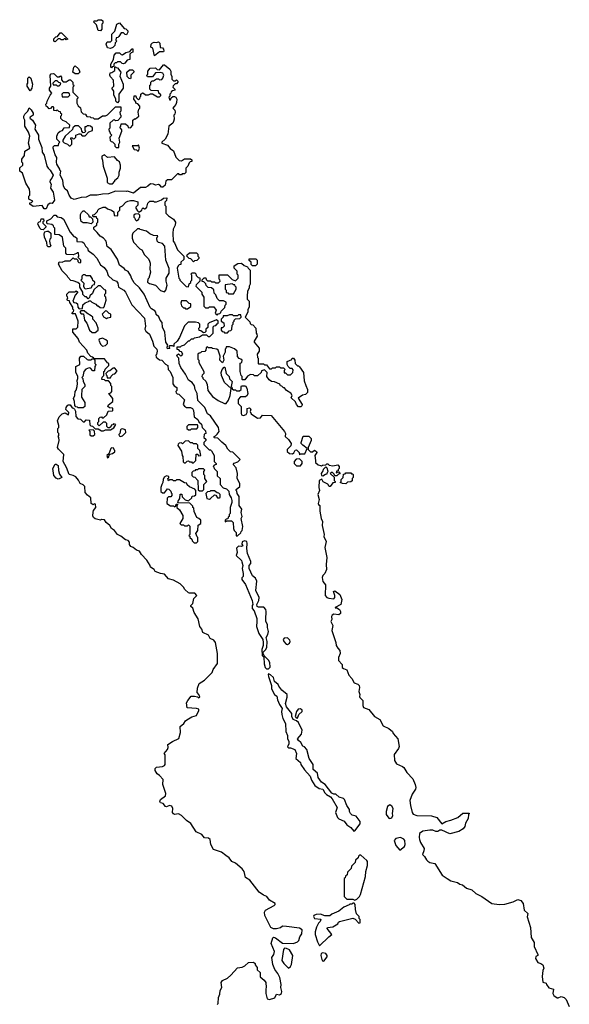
# Model space of a CAD drawing. Extents: x 2029826 to 2248070, y 228728 to 402406.
# Tile 144 of 256: x 2075480 to 2080968, y 380768 to 390610. Entities that reach past the tile are written whole.
import ezdxf

# ---------------------------------------------------------------- set-up
doc = ezdxf.new("R2010")
doc.units = 0

msp = doc.modelspace()

# ---------------------------------------------------------------- linework, layer by layer
at = {"layer": '0CON10XD'}
for points in [[(2076285, 390500), (2076261.7, 390501.7), (2076248.3, 390558.3), (2076220, 390585), (2076225, 390600), (2076255, 390600), (2076265, 390610), (2076295, 390610), (2076308.3, 390598.3), (2076310, 390575), (2076300, 390565), (2076300, 390515), (2076285, 390500)], [(2076385, 390322.5), (2076355, 390330), (2076343, 390367), (2076351.7, 390388.3), (2076385, 390390), (2076398.3, 390401.7), (2076400, 390465), (2076430, 390495), (2076450, 390565), (2076475, 390580), (2076521.7, 390521.7), (2076538.3, 390518.3), (2076558.3, 390498.3), (2076560, 390485), (2076545, 390460), (2076531.7, 390461.7), (2076515, 390480), (2076491.7, 390478.3), (2076468.3, 390441.7), (2076458.3, 390431.7), (2076441.7, 390428.3), (2076440, 390405), (2076450, 390395), (2076431.7, 390378.3), (2076428.3, 390351.7), (2076408.3, 390331.7), (2076385, 390322.5)], [(2075835, 390390), (2075820, 390395), (2075821.7, 390418.3), (2075841.7, 390438.3), (2075858.3, 390441.7), (2075885, 390480), (2075898.3, 390478.3), (2075960, 390415), (2075945, 390410), (2075938.3, 390418.3), (2075925, 390420), (2075915, 390410), (2075895, 390410), (2075885, 390420), (2075865, 390420), (2075835, 390390)], [(2076825, 390250), (2076810, 390325), (2076790, 390335), (2076792.5, 390365), (2076805, 390380), (2076823, 390387), (2076845, 390382.5), (2076865, 390390), (2076880, 390375), (2076881.7, 390331.7), (2076905, 390330), (2076917, 390317), (2076920, 390295), (2076915, 390290), (2076875, 390290), (2076825, 390250)], [(2076395, 390130), (2076390, 390135), (2076390, 390165), (2076417, 390213), (2076423, 390257), (2076441.7, 390278.3), (2076475, 390280), (2076491.7, 390261.7), (2076505, 390260), (2076538.3, 390281.7), (2076578.3, 390291.7), (2076601.7, 390318.3), (2076608.3, 390318.3), (2076610, 390285), (2076591.7, 390278.3), (2076580, 390265), (2076578.3, 390211.7), (2076553, 390207), (2076530, 390175), (2076515, 390170), (2076503, 390173), (2076485, 390190), (2076455, 390190), (2076445, 390180), (2076431.7, 390178.3), (2076420, 390165), (2076418.3, 390141.7), (2076401.7, 390138.3), (2076395, 390130)], [(2076025, 388813.3), (2075993.3, 388825), (2075973.3, 388855), (2075958.3, 388898.3), (2075935, 388917.5), (2075916.1, 388946.1), (2075910, 389005), (2075883.3, 389055), (2075890, 389095), (2075880, 389105), (2075880, 389115), (2075852, 389165), (2075846.7, 389185), (2075851.7, 389231.7), (2075835, 389260), (2075813.3, 389325), (2075815, 389340), (2075828.3, 389351.7), (2075868.3, 389351.7), (2075870, 389375), (2075880, 389385), (2075850, 389415), (2075850, 389445), (2075865, 389480), (2075883, 389497), (2075906.4, 389503.6), (2075925, 389530), (2075978.3, 389531.7), (2075980, 389555), (2075945, 389590), (2075911.7, 389601.7), (2075891.7, 389621.7), (2075890, 389645), (2075898.3, 389651.7), (2075900, 389665), (2075891.7, 389671.7), (2075888.3, 389688.3), (2075871.7, 389691.7), (2075855, 389710), (2075845, 389700), (2075821.7, 389701.7), (2075820, 389735), (2075815, 389740), (2075801.7, 389738.3), (2075788.3, 389721.7), (2075775, 389720), (2075758.3, 389738.3), (2075742.5, 389745), (2075740, 389765), (2075750, 389775), (2075752.5, 389795), (2075783, 389857), (2075800, 389875), (2075777, 389907), (2075777.5, 389925), (2075790, 389945), (2075783.8, 390056.2), (2075795, 390067.5), (2075815, 390072.5), (2075825, 390070), (2075855, 390040), (2075875, 390040), (2075888.3, 390048.3), (2075897, 390037), (2075898.3, 390008.3), (2075915, 389990), (2075945, 389990), (2075975, 390010), (2075988.3, 390008.3), (2075998.3, 389998.3), (2076010, 389985), (2076011.7, 389961.7), (2076020, 389955), (2076018.3, 389941.7), (2076010, 389935), (2076010, 389885), (2076060, 389835), (2076060, 389825), (2076050, 389815), (2076050, 389775), (2076065, 389750), (2076088.3, 389728.3), (2076095, 389690), (2076115, 389670), (2076140, 389665), (2076140, 389655), (2076151.7, 389641.7), (2076185, 389640), (2076191.7, 389631.7), (2076215, 389630), (2076225, 389620), (2076265, 389617.5), (2076305, 389650), (2076335, 389650), (2076355, 389660), (2076435, 389740), (2076488.3, 389738.3), (2076490, 389695), (2076480, 389685), (2076481.7, 389661.7), (2076490, 389655), (2076490, 389635), (2076458.3, 389601.7), (2076435, 389600), (2076425, 389610), (2076413, 389607), (2076380, 389575), (2076380, 389525), (2076370, 389515), (2076371.7, 389491.7), (2076378.3, 389488.3), (2076381.7, 389471.7), (2076400, 389455), (2076380, 389435), (2076381.7, 389401.7), (2076391.7, 389391.7), (2076405, 389390), (2076430, 389365), (2076430, 389345), (2076441.7, 389331.7), (2076468.3, 389331.7), (2076470, 389365), (2076480, 389385), (2076472.5, 389425), (2076500, 389495), (2076498.3, 389508.3), (2076480, 389535), (2076490, 389545), (2076491.7, 389568.3), (2076535, 389570), (2076558.3, 389548.3), (2076561.7, 389531.7), (2076585, 389530), (2076610, 389555), (2076610, 389605), (2076625, 389620), (2076635, 389620), (2076670, 389645), (2076662.5, 389685), (2076670, 389715), (2076680, 389725), (2076680, 389745), (2076658.3, 389768.3), (2076640, 389775), (2076638.3, 389788.3), (2076620, 389815), (2076621.7, 389848.3), (2076638.3, 389848.3), (2076641.7, 389831.7), (2076665, 389810), (2076678.3, 389821.7), (2076681.7, 389838.3), (2076690, 389845), (2076690, 389865), (2076705, 389880), (2076717, 389877), (2076735, 389860), (2076765, 389860), (2076785, 389870), (2076805, 389870), (2076855, 389840), (2076875, 389840), (2076888.3, 389851.7), (2076888.3, 389858.3), (2076870, 389875), (2076865, 389900), (2076791.7, 389901.7), (2076780, 389915), (2076780, 389955), (2076788.3, 389961.7), (2076790, 389985), (2076801.7, 389998.3), (2076815, 390000), (2076845, 390020), (2076865, 390020), (2076875, 390010), (2076898.3, 390011.7), (2076910, 390025), (2076917.5, 390055), (2076910, 390075), (2076885, 390082.5), (2076835, 390080), (2076805, 390040), (2076755, 390040), (2076750, 390055), (2076760, 390065), (2076760, 390095), (2076783, 390127), (2076835, 390130), (2076851.7, 390111.7), (2076875, 390110), (2076915, 390160), (2076925, 390160), (2076977.5, 390115), (2076987.5, 390095), (2076987.5, 390065), (2076998.3, 390041.7), (2077000, 390015), (2077015, 390000), (2077035, 390000), (2077045, 390007.5), (2077060, 389995), (2077060, 389985), (2077045, 389970), (2077031.7, 389968.3), (2077011.7, 389948.3), (2077010, 389935), (2077030, 389915), (2077030, 389905), (2077005, 389900), (2076991.7, 389888.3), (2076990, 389875), (2076980, 389865), (2076980, 389845), (2076970, 389835), (2076975, 389810), (2076985, 389810), (2076991.7, 389828.3), (2077008.3, 389841.7), (2077025, 389842.5), (2077037.5, 389835), (2077047.5, 389815), (2077046.4, 389783.6), (2077038.8, 389761.2), (2077021.7, 389741.7), (2077010, 389725), (2077030, 389705), (2077032.5, 389685), (2077030, 389665), (2077020, 389655), (2077022.5, 389615), (2077017, 389593), (2077010, 389575), (2076970, 389545), (2076957.5, 389465), (2076933, 389417), (2076900, 389385), (2076900, 389375), (2076956.7, 389356.7), (2076981.7, 389321.7), (2077015, 389300), (2077037.5, 389235), (2077071.7, 389201.7), (2077095, 389200), (2077125, 389220), (2077185, 389220), (2077198.3, 389208.3), (2077198.3, 389191.7), (2077181.7, 389188.3), (2077171.7, 389178.3), (2077160, 389145), (2077140, 389125), (2077138.3, 389081.7), (2077125, 389070), (2077101.7, 389068.3), (2077095, 389060), (2077075, 389060), (2077068.3, 389068.3), (2077055, 389070), (2076995, 389010), (2076955, 389010), (2076940, 388995), (2076931.2, 388955), (2076910, 388935), (2076896.4, 388936.4), (2076883, 388953), (2076865, 388962.5), (2076835, 388957.5), (2076815, 388967.5), (2076785, 388970), (2076760, 388945), (2076735, 388932.5), (2076685, 388932.5), (2076615, 388876.7), (2076555, 388897.5), (2076545, 388892.5), (2076435, 388897.5), (2076365, 388870), (2076305, 388867.5), (2076255, 388857.5), (2076185, 388857.5), (2076145, 388837.5), (2076095, 388833.3), (2076025, 388813.3)], [(2076065, 390070), (2076035, 390070), (2076010, 390085), (2076020, 390135), (2076035, 390150), (2076068.3, 390118.3), (2076077, 390097), (2076080, 390085), (2076065, 390070)], [(2076455, 389780), (2076440, 389795), (2076440, 389815), (2076418.3, 389858.3), (2076420, 389895), (2076400, 389925), (2076420, 389945), (2076417, 390007), (2076385, 390040), (2076380, 390055), (2076381.7, 390078.3), (2076398.3, 390081.7), (2076428.3, 390101.7), (2076430, 390135), (2076435, 390140), (2076441.7, 390131.7), (2076455, 390130), (2076490, 390085), (2076480, 390045), (2076512.5, 389965), (2076512.5, 389925), (2076470, 389865), (2076470, 389795), (2076455, 389780)], [(2076585, 390020), (2076571.7, 390021.7), (2076551.7, 390041.7), (2076550, 390085), (2076575, 390110), (2076605, 390110), (2076620, 390095), (2076620, 390085), (2076590, 390055), (2076590, 390025), (2076585, 390020)], [(2075585, 389900), (2075553, 389947), (2075553, 389967), (2075560, 389975), (2075560, 390025), (2075575, 390040), (2075590, 390025), (2075608.8, 389965), (2075602.5, 389925), (2075585, 389900)], [(2075875, 389950), (2075888.3, 389961.7), (2075890, 389975), (2075871.7, 389981.7), (2075855, 390000), (2075835, 390000), (2075810, 389975), (2075815, 389960), (2075845, 389960), (2075855, 389950), (2075875, 389950)], [(2075965, 389840), (2075980, 389855), (2075978.3, 389868.3), (2075965, 389880), (2075915, 389880), (2075900, 389865), (2075905, 389840), (2075965, 389840)], [(2075725, 388718.8), (2075705, 388751.2), (2075615, 388742.5), (2075580, 388765), (2075581.7, 388778.3), (2075598.3, 388781.7), (2075610, 388795), (2075570, 388815), (2075570, 388845), (2075580, 388855), (2075582.5, 388885), (2075576.7, 388915), (2075540, 388975), (2075507.5, 389075), (2075480, 389095), (2075481.7, 389128.3), (2075510, 389155), (2075510, 389175), (2075500, 389185), (2075502.5, 389215), (2075527, 389253), (2075530, 389295), (2075580, 389325), (2075566.7, 389375), (2075582.5, 389445), (2075566.7, 389485), (2075530, 389545), (2075532.5, 389605), (2075520, 389625), (2075520, 389645), (2075530, 389665), (2075560, 389695), (2075575, 389730), (2075595, 389710), (2075615.8, 389675), (2075615.6, 389654.4), (2075584.4, 389635.6), (2075582, 389625), (2075608.8, 389605), (2075636, 389555), (2075631.2, 389515), (2075667.5, 389455), (2075668, 389415), (2075702.3, 389332.3), (2075705.7, 389285.7), (2075725.8, 389255), (2075751.2, 389145), (2075763.3, 389125), (2075785, 389106.2), (2075813.8, 389055), (2075802, 389025), (2075782.5, 389005), (2075779.7, 388989.7), (2075794.2, 388965), (2075787.9, 388925), (2075813.3, 388885), (2075828, 388805), (2075805, 388773.3), (2075785, 388776.7), (2075760, 388760), (2075745, 388720), (2075725, 388718.8)], [(2075985, 389350), (2076000, 389365), (2076000, 389405), (2075990, 389415), (2075991.7, 389428.3), (2076005, 389430), (2076015, 389420), (2076028.3, 389421.7), (2076040, 389435), (2076040, 389455), (2076075, 389470), (2076088.3, 389468.3), (2076105, 389450), (2076135, 389450), (2076171.7, 389488.3), (2076208.3, 389501.7), (2076208.3, 389528.3), (2076187, 389547), (2076175, 389550), (2076155, 389550), (2076145, 389540), (2076131.7, 389538.3), (2076130, 389505), (2076140, 389495), (2076128.3, 389481.7), (2076115, 389480), (2076100, 389495), (2076098.3, 389518.3), (2076068.3, 389548.3), (2076035, 389550), (2076011.7, 389528.3), (2076008.3, 389511.7), (2075933.6, 389446.4), (2075910, 389405), (2075911.7, 389391.7), (2075925, 389380), (2075957, 389367), (2075975, 389350), (2075985, 389350)], [(2076665, 389300), (2076677.5, 389325), (2076665, 389360), (2076655, 389350), (2076601.7, 389348.3), (2076621.7, 389311.7), (2076645, 389310), (2076655, 389300), (2076665, 389300)], [(2076405, 388970), (2076430, 388995), (2076430, 389005), (2076459.3, 389030.7), (2076472.5, 389055), (2076472.5, 389085), (2076487.5, 389125), (2076487, 389157), (2076475, 389190), (2076455, 389202.5), (2076425, 389240), (2076355, 389232.5), (2076325, 389260), (2076300, 389245), (2076300, 389225), (2076307.5, 389205), (2076312.5, 389145), (2076352.5, 389025), (2076353, 388983), (2076375, 388970), (2076405, 388970)], [(2076060, 388205), (2076061.7, 388191.7), (2076071.7, 388181.7), (2076085, 388180), (2076090, 388185), (2076090, 388205), (2076060, 388235), (2076070, 388245), (2076068.3, 388278.3), (2076055, 388280), (2076048.3, 388271.7), (2076015, 388260), (2075951.7, 388261.7), (2075940, 388275), (2075940, 388325), (2075920, 388345), (2075907, 388437), (2075875, 388460), (2075831.7, 388461.7), (2075830, 388525), (2075820, 388535), (2075818.3, 388548.3), (2075801.7, 388561.7), (2075758.3, 388568.3), (2075750, 388575), (2075751.7, 388598.3), (2075789.3, 388620.7), (2075825, 388657.5), (2075840, 388655), (2075855, 388640), (2075895, 388633.3), (2075915.9, 388615.9), (2075985, 388487.5), (2076021.7, 388441.7), (2076035, 388440), (2076050, 388425), (2076051.7, 388391.7), (2076105, 388390), (2076119.3, 388379.3), (2076136.4, 388346.4), (2076156.7, 388325), (2076163.8, 388303.8), (2076215, 388266.7), (2076250, 388225), (2076288.3, 388158.3), (2076324.1, 388134.1), (2076350, 388095), (2076363.6, 388053.6), (2076411.2, 388011.2), (2076446.7, 387995), (2076458.8, 387975), (2076467.5, 387937.5), (2076520, 387905), (2076536.7, 387885), (2076599.5, 387759.5), (2076726.7, 387625), (2076737.5, 387545), (2076730, 387515), (2076740, 387495), (2076777.5, 387465), (2076807.5, 387395), (2076820, 387345), (2076850, 387315), (2076852.5, 387295), (2076847, 387263), (2076840, 387255), (2076842.5, 387235), (2076875, 387210), (2076900, 387205), (2076937, 387167), (2076957.5, 387155), (2076962.5, 387115), (2076982.5, 387095), (2077010, 387035), (2077010, 386970), (2077021.7, 386951.7), (2077050, 386935), (2077050, 386905), (2077040, 386895), (2077041.7, 386881.7), (2077051.7, 386871.7), (2077068.3, 386868.3), (2077125, 386810), (2077112.5, 386765), (2077127, 386747), (2077145, 386732.5), (2077185, 386732.5), (2077206.7, 386725), (2077216.7, 386705), (2077221.2, 386641.2), (2077257.5, 386615), (2077270, 386590), (2077296.1, 386566.1), (2077302.5, 386535), (2077335, 386500), (2077340, 386475), (2077321.7, 386468.3), (2077320, 386435), (2077337, 386417), (2077337.5, 386405), (2077320, 386385), (2077320, 386365), (2077371.7, 386311.7), (2077385, 386310), (2077395, 386300), (2077420, 386255), (2077420, 386195), (2077440, 386175), (2077440, 386165), (2077421.7, 386158.3), (2077410, 386145), (2077418.3, 386138.3), (2077420, 386125), (2077450, 386095), (2077451.7, 386051.7), (2077480, 386025), (2077480, 385965), (2077511.7, 385931.7), (2077545, 385920), (2077568.3, 385898.3), (2077570, 385865), (2077591.7, 385831.7), (2077597.5, 385805), (2077597, 385783), (2077580, 385735), (2077580, 385675), (2077570, 385665), (2077570, 385645), (2077561.7, 385638.3), (2077558.3, 385621.7), (2077541.7, 385618.3), (2077531.7, 385608.3), (2077531.7, 385591.7), (2077545, 385600), (2077595, 385600), (2077610, 385585), (2077613, 385523), (2077620, 385505), (2077640, 385485), (2077641.7, 385451.7), (2077655, 385450), (2077688.3, 385481.7), (2077690, 385495), (2077700, 385505), (2077707.5, 385545), (2077692.5, 385625), (2077700, 385645), (2077692.5, 385685), (2077697, 385717), (2077672.5, 385755), (2077670, 385845), (2077650, 385875), (2077648.3, 385898.3), (2077640, 385905), (2077640, 385915), (2077677, 385943), (2077677.5, 385975), (2077650, 386025), (2077653.3, 386075), (2077641.7, 386131.7), (2077612.5, 386165), (2077621.7, 386178.3), (2077658.3, 386191.7), (2077680, 386215), (2077608.3, 386288.3), (2077585, 386290), (2077557, 386317), (2077537.5, 386355), (2077497, 386387), (2077458.3, 386428.3), (2077425, 386430), (2077420, 386435), (2077420, 386445), (2077435, 386450), (2077453, 386467), (2077472.5, 386495), (2077463.3, 386535), (2077385, 386650), (2077355, 386670), (2077327.5, 386735), (2077260, 386805), (2077253, 386873), (2077232.5, 386915), (2077225, 386950), (2077203, 386983), (2077167, 387007), (2077136.1, 387066.1), (2077090, 387135), (2077073.3, 387175), (2077070, 387225), (2077055, 387240), (2077050, 387255), (2077065, 387270), (2077085, 387250), (2077098.3, 387251.7), (2077110, 387265), (2077095, 387290), (2077081.7, 387291.7), (2077068.3, 387308.3), (2077051.7, 387311.7), (2077051.7, 387338.3), (2077085, 387340), (2077095, 387350), (2077125, 387360), (2077165, 387400), (2077175, 387400), (2077195, 387420), (2077215, 387420), (2077225, 387430), (2077275, 387440), (2077305, 387460), (2077345, 387460), (2077361.7, 387441.7), (2077378.3, 387441.7), (2077410, 387475), (2077411.7, 387538.3), (2077421.7, 387548.3), (2077438.3, 387551.7), (2077451.7, 387568.3), (2077460, 387575), (2077460, 387595), (2077445, 387610), (2077371.7, 387578.3), (2077360, 387565), (2077358.3, 387531.7), (2077340, 387515), (2077338.3, 387491.7), (2077328.3, 387481.7), (2077315, 387480), (2077288.3, 387498.3), (2077271.7, 387501.7), (2077270, 387525), (2077280, 387535), (2077280, 387565), (2077265, 387580), (2077235, 387587.5), (2077163, 387587), (2077125, 387550), (2077077, 387433), (2077053.3, 387396.7), (2077020, 387365), (2077018.3, 387341.7), (2077005, 387350), (2076975, 387350), (2076970, 387335), (2076978.3, 387321.7), (2076955, 387320), (2076952.5, 387335), (2076960, 387355), (2076937.5, 387387.5), (2076928.8, 387485), (2076906.7, 387535), (2076901.7, 387581.7), (2076882.5, 387605), (2076868.3, 387638.3), (2076843, 387663), (2076840, 387685), (2076829.3, 387699.3), (2076795, 387720), (2076783.9, 387733.9), (2076721.2, 387865), (2076675, 387930), (2076621.2, 387981.2), (2076597.5, 388025), (2076590.7, 388050.7), (2076563, 388093), (2076535, 388107.5), (2076523, 388123), (2076477.5, 388155), (2076456.1, 388216.1), (2076393.3, 388313.3), (2076351.7, 388341.7), (2076342.5, 388395), (2076317.5, 388425), (2076283.3, 388445), (2076254, 388484), (2076220, 388515), (2076220, 388535), (2076250, 388555), (2076250, 388575), (2076260, 388585), (2076260, 388615), (2076251.7, 388621.7), (2076248.3, 388638.3), (2076215, 388640), (2076210, 388645), (2076211.7, 388658.3), (2076228.3, 388661.7), (2076258.3, 388691.7), (2076260, 388705), (2076275, 388720), (2076313, 388737), (2076337, 388737), (2076355, 388720), (2076397, 388707), (2076418.3, 388688.3), (2076421.7, 388651.7), (2076455, 388650), (2076460, 388655), (2076460, 388685), (2076480, 388705), (2076480, 388735), (2076505, 388750), (2076540, 388785), (2076560, 388795), (2076585, 388803.3), (2076615, 388803.3), (2076658.3, 388788.3), (2076660, 388755), (2076640, 388735), (2076640, 388725), (2076655, 388700), (2076665, 388690), (2076675, 388690), (2076700, 388705), (2076701.7, 388718.3), (2076711.7, 388728.3), (2076725, 388720), (2076738.3, 388721.7), (2076750, 388735), (2076760, 388775), (2076780, 388795), (2076815, 388797.5), (2076825, 388790), (2076845, 388790), (2076895, 388810), (2076915, 388827.5), (2076948.3, 388828.3), (2076947, 388803), (2076930, 388785), (2076930, 388755), (2076940, 388745), (2076940, 388675), (2076965, 388650), (2077015, 388617.5), (2077036.7, 388585), (2077032.5, 388555), (2077013.6, 388516.4), (2077007.5, 388475), (2077012.5, 388395), (2077025, 388380), (2077055, 388310), (2077120, 388245), (2077118.3, 388211.7), (2077090, 388185), (2077088.3, 388161.7), (2077071.7, 388158.3), (2077061.7, 388148.3), (2077052.5, 388125), (2077070, 388025), (2077080, 388015), (2077080, 388005), (2077141.7, 387941.7), (2077165, 387940), (2077171.7, 387968.3), (2077188.3, 387981.7), (2077190, 387995), (2077200, 388005), (2077200, 388055), (2077190, 388065), (2077201.7, 388078.3), (2077228.3, 388078.3), (2077238.3, 388068.3), (2077241.7, 388051.7), (2077261.7, 388031.7), (2077278.3, 388028.3), (2077280, 387995), (2077241.7, 387958.3), (2077240, 387945), (2077300, 387885), (2077300, 387865), (2077320, 387835), (2077320, 387745), (2077325, 387740), (2077335, 387730), (2077365, 387730), (2077375, 387740), (2077418.3, 387738.3), (2077440, 387705), (2077430, 387675), (2077441.7, 387661.7), (2077455, 387660), (2077461.7, 387668.3), (2077478.3, 387671.7), (2077488.3, 387681.7), (2077490, 387695), (2077528.3, 387731.7), (2077530, 387755), (2077540, 387765), (2077540, 387785), (2077515, 387800), (2077475, 387800), (2077451.7, 387821.7), (2077438.3, 387858.3), (2077420, 387875), (2077418.3, 387908.3), (2077395, 387930), (2077361.7, 387931.7), (2077341.7, 387951.7), (2077338.3, 387968.3), (2077318.3, 387988.3), (2077301.7, 387991.7), (2077301.7, 388008.3), (2077321.7, 388028.3), (2077338.3, 388028.3), (2077341.7, 388011.7), (2077355, 388000), (2077385, 388000), (2077395, 387990), (2077425, 387990), (2077435, 387980), (2077465, 387980), (2077480, 387995), (2077478.3, 388008.3), (2077470, 388015), (2077471.7, 388058.3), (2077555, 388060), (2077601.7, 388011.7), (2077635, 388000), (2077660, 388025), (2077660, 388055), (2077650, 388065), (2077650, 388095), (2077620, 388125), (2077621.7, 388148.3), (2077658.3, 388171.7), (2077695, 388177.5), (2077721.7, 388151.7), (2077755, 388140), (2077760, 388125), (2077780, 388105), (2077780, 387965), (2077770, 387945), (2077770, 387925), (2077753, 387897), (2077750, 387845), (2077750, 387815), (2077770, 387795), (2077770, 387735), (2077758.3, 387711.7), (2077757.5, 387685), (2077730, 387635), (2077778.3, 387588.3), (2077781.7, 387571.7), (2077791.7, 387561.7), (2077808.3, 387558.3), (2077837, 387527), (2077840, 387475), (2077847, 387467), (2077850, 387445), (2077820, 387395), (2077820, 387385), (2077870, 387325), (2077870, 387295), (2077850, 387265), (2077853, 387233), (2077860, 387225), (2077860, 387175), (2077865, 387170), (2077915, 387170), (2077925, 387160), (2077945, 387160), (2077975, 387120), (2077995, 387120), (2078005, 387130), (2078035, 387130), (2078045, 387140), (2078075, 387140), (2078085, 387130), (2078115, 387130), (2078130, 387115), (2078120, 387105), (2078121.7, 387081.7), (2078135, 387080), (2078155, 387060), (2078185, 387060), (2078207, 387083), (2078211.7, 387111.7), (2078201.7, 387121.7), (2078180, 387125), (2078161.7, 387141.7), (2078150, 387165), (2078150, 387195), (2078198.3, 387211.7), (2078201.7, 387228.3), (2078215, 387227.5), (2078227.5, 387205), (2078230, 387175), (2078255, 387150), (2078265, 387150), (2078275, 387140), (2078312.5, 387085), (2078320.7, 387000.7), (2078336.2, 386955)], [(2076195, 388570), (2076155, 388580), (2076115, 388580), (2076095, 388592.5), (2076086.2, 388625), (2076087, 388663), (2076097, 388683), (2076115, 388700), (2076125, 388700), (2076168.3, 388658.3), (2076175, 388640), (2076188.3, 388638.3), (2076208.3, 388618.3), (2076210, 388585), (2076195, 388570)], [(2076645, 388600), (2076670, 388615), (2076671.7, 388628.3), (2076680, 388635), (2076680, 388655), (2076665, 388670), (2076633, 388667), (2076620, 388655), (2076620, 388635), (2076630, 388625), (2076631.7, 388611.7), (2076645, 388600)], [(2075715, 388510), (2075695, 388512.5), (2075685, 388522.5), (2075662.5, 388565), (2075665, 388580), (2075675, 388590), (2075688.3, 388591.7), (2075695, 388620), (2075718.3, 388618.3), (2075720, 388595), (2075711.7, 388588.3), (2075710, 388575), (2075740, 388545), (2075740, 388535), (2075715, 388510)], [(2075785, 388340), (2075765, 388340), (2075755, 388350), (2075751.7, 388381.7), (2075727.5, 388435), (2075723.3, 388465), (2075728.3, 388481.7), (2075731.7, 388488.3), (2075755, 388497.5), (2075767, 388497), (2075790, 388475), (2075790, 388425), (2075780, 388415), (2075777.5, 388395), (2075783, 388363), (2075790, 388355), (2075785, 388340)], [(2076925, 387890), (2076940, 387905), (2076953, 387957), (2076943, 387997), (2076943.3, 388025), (2076973.3, 388075), (2076971.7, 388121.7), (2076938.8, 388205), (2076927.5, 388345), (2076905, 388372.5), (2076865, 388383.3), (2076852.5, 388395), (2076847.5, 388425), (2076858.3, 388448.3), (2076815, 388452.5), (2076779.3, 388469.3), (2076747, 388497), (2076683, 388513), (2076675, 388520), (2076655, 388520), (2076610, 388475), (2076602.5, 388455), (2076602.5, 388425), (2076617.5, 388385), (2076680.7, 388320.7), (2076699.3, 388309.3), (2076725, 388260), (2076765, 388220), (2076777.5, 388195), (2076782.5, 388175), (2076780, 388115), (2076787.5, 388085), (2076770, 388025), (2076760, 388015), (2076757.5, 387985), (2076775, 387972.5), (2076836.1, 387956.1), (2076885, 387902.5), (2076925, 387890)], [(2077215, 388190), (2077188.3, 388218.3), (2077171.7, 388221.7), (2077150, 388245), (2077151.7, 388258.3), (2077175, 388280), (2077245, 388280), (2077260, 388265), (2077260, 388245), (2077270, 388235), (2077268.3, 388221.7), (2077248.3, 388201.7), (2077225, 388200), (2077215, 388190)], [(2077450, 380765), (2077460, 380775), (2077463.3, 380835), (2077479.3, 380870.7), (2077482.5, 380905), (2077497.5, 380935), (2077492.5, 380985), (2077503.6, 381006.4), (2077555, 381030), (2077589.3, 381060.7), (2077655, 381132.5), (2077701.7, 381138.3), (2077728.3, 381151.7), (2077763, 381187), (2077815, 381190), (2077830, 381175), (2077831.7, 381161.7), (2077850, 381135), (2077851.7, 381111.7), (2077880, 381085), (2077881.7, 381041.7), (2077919.3, 381009.3), (2077937.5, 380985), (2077942.5, 380935), (2077937, 380923), (2077936.2, 380875), (2077951.7, 380821.7), (2077975, 380816.2), (2078026, 380834), (2078045, 380868.8), (2078075, 380864), (2078094.3, 380875.7), (2078098.8, 380895), (2078086.7, 380935), (2078091.2, 380965), (2078077.5, 381035), (2078057, 381077), (2078027.5, 381115), (2078007, 381167), (2077997.5, 381235), (2078017.5, 381265), (2078022.5, 381295), (2077991.2, 381375), (2078008.3, 381431.7), (2078015, 381440), (2078035, 381433.3), (2078105, 381378.8), (2078215, 381376.7), (2078255, 381392.5), (2078267.5, 381405), (2078278.3, 381441.7), (2078297, 381473), (2078301.7, 381511.7), (2078275, 381527.5), (2078143, 381547), (2078105, 381547.5), (2078085, 381532.5), (2078045, 381522.5), (2078015, 381522.5), (2077987.5, 381535), (2077926.9, 381655), (2077922.6, 381687.4), (2077935, 381708.8), (2078020, 381755), (2078030, 381765), (2078030, 381775), (2077975, 381807.5), (2077947.5, 381845), (2077915, 381858), (2077870.3, 381890.3), (2077778.3, 382008.3), (2077733.9, 382033.9), (2077720, 382095), (2077702.7, 382122.7), (2077635, 382180), (2077597.5, 382195), (2077571.7, 382231.7), (2077536.7, 382255), (2077495, 382290), (2077414.5, 382314.5), (2077388.8, 382365), (2077382.5, 382415), (2077365, 382430), (2077325, 382432.5), (2077300, 382465), (2077241.2, 382491.2), (2077190, 382575), (2077146.7, 382605), (2077095.8, 382655.8), (2077065, 382672), (2077025, 382666.7), (2077015, 382672.5), (2077006.7, 382685), (2077009.2, 382725), (2076997.4, 382747.4), (2076975, 382755.8), (2076945, 382743.3), (2076936.4, 382746.4), (2076913.9, 382773.9), (2076885, 382783.3), (2076880, 382795), (2076885, 382816.7), (2076936.7, 382853.3), (2076940, 382875), (2076910, 382965), (2076912.5, 383015), (2076875, 383056.7), (2076852, 383072), (2076834, 383105), (2076832, 383125), (2076845, 383138), (2076905, 383144), (2076926.2, 383155), (2076931.2, 383165), (2076933.6, 383243.6), (2076931.7, 383261.7), (2076922.5, 383275), (2076956.2, 383315), (2076962.5, 383335), (2076960, 383365), (2077004.1, 383395.9), (2077067.5, 383425), (2077086.7, 383485), (2077083.3, 383545), (2077117.5, 383575), (2077135, 383602.5), (2077149.3, 383610.7), (2077198.3, 383641.7), (2077246.1, 383653.9), (2077270, 383705), (2077268.3, 383718.3), (2077246.4, 383726.4), (2077151.7, 383731.7), (2077147, 383783), (2077157.5, 383805), (2077193, 383847), (2077225, 383847.5), (2077255, 383840), (2077265, 383830), (2077278.3, 383841.7), (2077270, 383865), (2077252.5, 383885), (2077253.6, 383926.4), (2077272.5, 383975), (2077325, 384007.5), (2077402.5, 384085), (2077410, 384115), (2077453.3, 384175), (2077453.9, 384273.9), (2077436, 384385), (2077417.3, 384407.3), (2077382.5, 384425), (2077366.4, 384456.4), (2077307.5, 384485), (2077297, 384517), (2077277.5, 384545), (2077261.7, 384621.7), (2077223.3, 384685), (2077208.3, 384728.3), (2077190, 384745), (2077190, 384755), (2077210, 384775), (2077220, 384825), (2077250, 384855), (2077227, 384877), (2077175, 384877.5), (2077165, 384882.5), (2077127.5, 384915), (2077116.4, 384936.4), (2077080.7, 384970.7), (2077015, 385007.5), (2076965, 385020.8), (2076925, 385067.1), (2076884.2, 385074.2), (2076833, 385093), (2076822.5, 385115), (2076787.5, 385137.5), (2076783.3, 385155), (2076748.8, 385208.8), (2076695, 385262.5), (2076677.7, 385297.7), (2076645, 385306.7), (2076613.6, 385333.6), (2076590, 385345), (2076577.5, 385365), (2076577, 385387), (2076563, 385403), (2076535, 385410), (2076488.8, 385448.8), (2076455, 385463.3), (2076425, 385502.5), (2076397.5, 385525), (2076380, 385555), (2076343.6, 385583.6), (2076325, 385610), (2076295, 385612.5), (2076285, 385607.5), (2076235, 385622), (2076216.7, 385635), (2076211.2, 385651.2), (2076212.3, 385687.7), (2076217.5, 385705), (2076240, 385735), (2076238.3, 385768.3), (2076225, 385770), (2076215, 385760), (2076192.5, 385775), (2076191.7, 385831.7), (2076157, 385857), (2076135, 385882.5), (2076130, 385945), (2076115, 385960), (2076083.6, 385973.6), (2076068.3, 386008.3), (2076039.3, 386039.3), (2076015, 386053.3), (2075972.5, 386065), (2075947.5, 386135), (2075913.3, 386195), (2075920, 386265), (2075867, 386317), (2075857.5, 386335), (2075872.5, 386405), (2075870, 386435), (2075862.5, 386445), (2075870, 386455), (2075870, 386475), (2075860, 386485), (2075860, 386525), (2075870, 386535), (2075870, 386555), (2075858.3, 386601.7), (2075875, 386640), (2075905, 386670), (2075935, 386680), (2075968.3, 386661.7), (2075970, 386685), (2075940, 386715), (2075942.5, 386735), (2075957, 386753), (2075965, 386760), (2075985, 386760), (2076005, 386730), (2076018.3, 386728.3), (2076028.3, 386718.3), (2076037.5, 386697.5), (2076040, 386645), (2076061.7, 386621.7), (2076088.3, 386618.3), (2076115, 386590), (2076128.3, 386591.7), (2076145, 386610), (2076178.3, 386608.3), (2076181.7, 386561.7), (2076191.7, 386551.7), (2076208.3, 386548.3), (2076235, 386520), (2076265, 386520), (2076295, 386500), (2076315, 386500), (2076335, 386510), (2076385, 386510), (2076418.3, 386531.7), (2076440, 386565), (2076415, 386570), (2076408.3, 386561.7), (2076391.7, 386558.3), (2076388.3, 386541.7), (2076375, 386530), (2076361.7, 386531.7), (2076350, 386545), (2076350, 386575), (2076337, 386587), (2076311.7, 386588.3), (2076275, 386550), (2076260, 386565), (2076260, 386585), (2076270, 386595), (2076270, 386625), (2076281.7, 386638.3), (2076295, 386640), (2076301.7, 386631.7), (2076315, 386630), (2076348.3, 386661.7), (2076361.7, 386698.3), (2076405, 386700), (2076410, 386705), (2076408.3, 386728.3), (2076375, 386730), (2076360, 386745), (2076365, 386760), (2076410, 386795), (2076410, 386825), (2076370, 386875), (2076388.3, 386881.7), (2076400, 386895), (2076400, 386945), (2076390, 386955), (2076390, 386975), (2076365, 387000), (2076335, 387000), (2076325, 387010), (2076300, 387015), (2076301.7, 387038.3), (2076320, 387055), (2076320, 387095), (2076328.3, 387101.7), (2076331.7, 387118.3), (2076368.3, 387151.7), (2076370, 387175), (2076355, 387180), (2076325, 387220), (2076220, 387220), (2076230, 387205), (2076230, 387175), (2076240, 387165), (2076238.3, 387151.7), (2076230, 387145), (2076228.3, 387101.7), (2076211.7, 387101.7), (2076188.3, 387128.3), (2076175, 387130), (2076141.7, 387118.3), (2076120, 387095), (2076110, 387045), (2076100, 387035), (2076110, 387025), (2076113, 386993), (2076130, 386965), (2076130, 386945), (2076100, 386915), (2076097.5, 386855), (2076098.3, 386838.3), (2076130, 386785), (2076130, 386745), (2076115, 386730), (2076065, 386730), (2076058.3, 386738.3), (2076041.7, 386741.7), (2076030, 386755), (2076027.5, 386795), (2076017.5, 386825), (2076030, 386855), (2076032.5, 386895), (2076042.5, 386907.5), (2076053.3, 386945), (2076057.5, 386975), (2076052.5, 387005), (2076060, 387025), (2076060, 387045), (2076041.7, 387088.3), (2076040, 387145), (2076080, 387165), (2076077.5, 387225), (2076090, 387245), (2076117, 387247), (2076153.6, 387213.6), (2076165, 387210), (2076195, 387210), (2076205, 387220), (2076220, 387220), (2076220, 387225), (2076208.3, 387238.3), (2076191.7, 387241.7), (2076160, 387275), (2076150, 387305), (2076077.5, 387385), (2076063.6, 387423.6), (2076010, 387485), (2076011.7, 387518.3), (2076045, 387520), (2076060, 387535), (2076062.5, 387595), (2076038.3, 387668.3), (2076005, 387670), (2076000, 387675), (2076018.3, 387691.7), (2076020, 387705), (2076010, 387715), (2076010, 387735), (2075981.7, 387781.7), (2075978.3, 387798.3), (2075961.7, 387801.7), (2075950, 387815), (2075960, 387825), (2075958.3, 387838.3), (2075950, 387845), (2075950, 387865), (2075975, 387890), (2076035, 387890), (2076045, 387900), (2076058.3, 387888.3), (2076058.3, 387881.7), (2076033, 387857), (2076010, 387795), (2076021.7, 387781.7), (2076045, 387780), (2076058.3, 387768.3), (2076060, 387735), (2076075, 387720), (2076108.3, 387721.7), (2076111.7, 387758.3), (2076135, 387780), (2076168.3, 387791.7), (2076175, 387800), (2076188.3, 387798.3), (2076200, 387785), (2076240, 387765), (2076255, 387750), (2076265, 387750), (2076283, 387733), (2076311.7, 387728.3), (2076321.7, 387738.3), (2076342.5, 387805), (2076340, 387835), (2076330, 387845), (2076330, 387865), (2076340, 387875), (2076340, 387905), (2076325, 387910), (2076288.3, 387948.3), (2076265, 387950), (2076221.7, 387908.3), (2076208.3, 387871.7), (2076181.7, 387848.3), (2076178.3, 387831.7), (2076165, 387820), (2076148.3, 387838.3), (2076135, 387840), (2076111.7, 387861.7), (2076110, 387885), (2076080, 387935), (2076080, 387965), (2076061.7, 387981.7), (2076015, 388000), (2075991.7, 388001.7), (2075960, 388035), (2075955, 388050), (2075905, 388100), (2075867.5, 388165), (2075875, 388190), (2075905, 388187.5), (2075935, 388200), (2075985, 388200), (2076015, 388230), (2076025, 388220), (2076048.3, 388218.3), (2076060, 388205)], [(2077835, 388150), (2077805, 388150), (2077791.7, 388161.7), (2077790, 388185), (2077771.7, 388201.7), (2077771.7, 388218.3), (2077838.3, 388218.3), (2077850, 388205), (2077850, 388165), (2077835, 388150)], [(2076135, 387920), (2076155, 387922.5), (2076195, 387930), (2076211.7, 387958.3), (2076228.3, 387961.7), (2076230, 387985), (2076211.7, 388001.7), (2076208.3, 388018.3), (2076188.3, 388048.3), (2076145, 388050), (2076135, 388060), (2076115, 388060), (2076100, 388045), (2076100, 388015), (2076090, 388005), (2076120, 387975), (2076117.5, 387945), (2076125, 387930), (2076135, 387920)], [(2077615, 387870), (2077640, 387915), (2077640, 387935), (2077630, 387945), (2077628.3, 387958.3), (2077615, 387960), (2077605, 387970), (2077531.7, 387958.3), (2077530, 387915), (2077540, 387905), (2077541.7, 387881.7), (2077558.3, 387878.3), (2077565, 387870), (2077615, 387870)], [(2077155, 387720), (2077188.3, 387741.7), (2077188.3, 387768.3), (2077171.7, 387771.7), (2077145, 387800), (2077095, 387800), (2077087.5, 387775), (2077095, 387750), (2077115, 387730), (2077128.3, 387728.3), (2077135, 387720), (2077155, 387720)], [(2076235, 387482.5), (2076262.5, 387505), (2076263.3, 387525), (2076245, 387580), (2076210, 387615), (2076210, 387635), (2076195, 387650), (2076150, 387675), (2076125, 387700), (2076091.7, 387698.3), (2076080, 387685), (2076095, 387670), (2076118.3, 387668.3), (2076127.5, 387605), (2076150, 387575), (2076177.5, 387505), (2076205, 387482.5), (2076235, 387482.5)], [(2076345, 387622.5), (2076355, 387630), (2076390, 387635), (2076390, 387665), (2076371.7, 387671.7), (2076350, 387695), (2076335, 387700), (2076302.5, 387665), (2076315, 387640), (2076345, 387622.5)], [(2077555, 387480), (2077571.7, 387498.3), (2077588.3, 387501.7), (2077598.3, 387511.7), (2077600, 387555), (2077610, 387565), (2077610, 387585), (2077620, 387595), (2077620, 387605), (2077635, 387620), (2077678.3, 387621.7), (2077690, 387635), (2077688.3, 387658.3), (2077665, 387660), (2077655, 387650), (2077615, 387650), (2077605, 387660), (2077575, 387660), (2077551.7, 387648.3), (2077511.7, 387648.3), (2077510, 387635), (2077490, 387615), (2077490, 387595), (2077518.3, 387578.3), (2077520, 387545), (2077505, 387530), (2077491.7, 387528.3), (2077490, 387505), (2077501.7, 387491.7), (2077518.3, 387488.3), (2077525, 387480), (2077555, 387480)], [(2076305, 387347.5), (2076335, 387352.5), (2076357, 387373), (2076355, 387397.5), (2076340.7, 387410.7), (2076306.4, 387426.4), (2076273.6, 387416.4), (2076270, 387405), (2076285, 387367.5), (2076305, 387347.5)], [(2078336.2, 386955), (2078353, 386913), (2078352.5, 386885), (2078335, 386862.5), (2078305, 386857.5), (2078261.7, 386828.3), (2078300, 386765), (2078298.3, 386751.7), (2078288.3, 386741.7), (2078265, 386740), (2078243, 386763), (2078235, 386790), (2078191.7, 386831.7), (2078200, 386855), (2078186.4, 386876.4), (2078143.6, 386903.6), (2078125, 386930), (2078115, 386930), (2078098.3, 386948.3), (2078085, 386950), (2078078.3, 386968.3), (2078025, 386990), (2077993, 386993), (2077970.7, 387010.7), (2077947.5, 387045), (2077950, 387085), (2077925, 387110), (2077895, 387100), (2077890, 387085), (2077855, 387050), (2077825, 387050), (2077815, 387060), (2077785, 387062.5), (2077753.6, 387046.4), (2077728.3, 387011.7), (2077705, 387010), (2077700, 387015), (2077700, 387045), (2077690, 387055), (2077682.5, 387095), (2077680, 387165), (2077681.7, 387178.3), (2077698.3, 387181.7), (2077700, 387205), (2077688.3, 387218.3), (2077671.7, 387221.7), (2077653, 387243), (2077650, 387295), (2077625, 387320), (2077575, 387340), (2077541.7, 387338.3), (2077538.3, 387321.7), (2077530, 387315), (2077530, 387285), (2077510, 387245), (2077517.5, 387205), (2077505, 387180), (2077478.3, 387208.3), (2077480, 387245), (2077460, 387305), (2077447, 387317), (2077405, 387322.5), (2077395, 387330), (2077365, 387330), (2077355, 387340), (2077341.7, 387328.3), (2077340, 387305), (2077328.3, 387291.7), (2077295, 387290), (2077285, 387280), (2077271.7, 387278.3), (2077260, 387265), (2077260, 387215), (2077267, 387207), (2077270, 387185), (2077320, 387095), (2077320, 387075), (2077301.7, 387058.3), (2077300, 387045), (2077310, 387035), (2077310, 387025), (2077337, 386997), (2077352.5, 386965), (2077357.5, 386905), (2077403.6, 386843.6), (2077460, 386805), (2077525, 386772.5), (2077540, 386775), (2077563.3, 386806.7), (2077580, 386855), (2077590, 386925), (2077525, 386982.5), (2077493.3, 387055), (2077493, 387083), (2077502.5, 387115), (2077521.7, 387138.3), (2077528.3, 387138.3), (2077543, 387073), (2077570, 387045), (2077575, 387020), (2077600, 386995), (2077590, 386945), (2077598.3, 386938.3), (2077601.7, 386921.7), (2077615, 386910), (2077635, 386910), (2077645, 386900), (2077675, 386900), (2077690, 386915), (2077690, 386945), (2077695, 386950), (2077735, 386950), (2077747, 386927), (2077757.5, 386875), (2077750, 386855), (2077735, 386840), (2077685, 386840), (2077660, 386815), (2077660, 386775), (2077690, 386745), (2077690, 386675), (2077695, 386660), (2077715, 386652.5), (2077740, 386665), (2077750, 386685), (2077750, 386725), (2077775, 386730), (2077787, 386717), (2077780, 386695), (2077790.7, 386670.7), (2077855, 386627.5), (2077885, 386630), (2077905, 386656.7), (2077990, 386655), (2078123, 386493), (2078132.5, 386475), (2078130, 386445), (2078163, 386413), (2078190, 386375), (2078188.3, 386351.7), (2078150, 386315), (2078150, 386295), (2078173, 386273), (2078205, 386270), (2078218.3, 386281.7), (2078231.7, 386308.3), (2078245, 386310), (2078270, 386285), (2078275, 386260), (2078285, 386270), (2078328.3, 386271.7), (2078350, 386325), (2078307, 386357), (2078290, 386375), (2078290, 386385), (2078311.7, 386448.3), (2078367, 386447), (2078390, 386425), (2078390, 386405), (2078360, 386335), (2078360, 386315), (2078385, 386290), (2078405, 386290), (2078425, 386306.7), (2078442.5, 386295), (2078447.5, 386285), (2078427.5, 386255), (2078432.5, 386205), (2078433.6, 386183.6), (2078461.7, 386161.7), (2078485, 386152.5), (2078495, 386150), (2078503, 386157), (2078535, 386160), (2078545, 386170), (2078555, 386170), (2078568.3, 386158.3), (2078605, 386150), (2078655, 386160), (2078670, 386145), (2078670, 386125), (2078660, 386115), (2078658.3, 386101.7), (2078641.7, 386098.3), (2078640, 386085), (2078645, 386080), (2078651.7, 386088.3), (2078665, 386090), (2078678.3, 386071.7), (2078661.7, 386068.3), (2078645, 386050), (2078625, 386050), (2078618.3, 386068.3), (2078598.3, 386088.3), (2078580, 386075), (2078618.3, 386038.3), (2078620, 386005), (2078630, 385995), (2078630, 385985), (2078605, 385980), (2078580, 385945), (2078570, 385945), (2078557, 385967), (2078510.7, 385990.7), (2078498.3, 386018.3), (2078470, 386005), (2078466.7, 385935), (2078472.5, 385905), (2078456.2, 385865), (2078471.2, 385815), (2078460, 385775), (2078463.6, 385763.6), (2078476.7, 385755), (2078477, 385697), (2078490, 385625), (2078503.6, 385593.6), (2078501.4, 385555), (2078518.8, 385465), (2078516.7, 385445), (2078541.2, 385395), (2078527.1, 385335), (2078548, 385235), (2078540, 385165), (2078542.5, 385115), (2078526.7, 385075), (2078506.7, 385055), (2078500, 385035), (2078506.7, 384995), (2078531.7, 384961.7), (2078530, 384855), (2078547.5, 384835), (2078565, 384826.2), (2078615, 384820), (2078627.5, 384835), (2078627.5, 384855), (2078612.5, 384895), (2078625, 384902.5), (2078677.5, 384865), (2078696.7, 384815), (2078686.4, 384763.6), (2078630, 384735), (2078630, 384730), (2078645, 384730), (2078673, 384713), (2078682.5, 384695), (2078682.5, 384675), (2078665, 384662.5), (2078615, 384667.5), (2078600.7, 384659.3), (2078593.3, 384645), (2078596.4, 384613.6), (2078587.5, 384595), (2078606.2, 384555), (2078596.7, 384505), (2078636.7, 384385), (2078640, 384355), (2078655, 384327.5), (2078677.5, 384305), (2078678.8, 384275), (2078663.9, 384236.1), (2078663, 384203), (2078700, 384165), (2078700, 384135), (2078713, 384123), (2078745, 384110), (2078766.4, 384056.4), (2078797.5, 384025), (2078820.7, 383980.7), (2078855, 383967.5), (2078870, 383955), (2078873.3, 383935), (2078867.5, 383895), (2078876.1, 383866.1), (2078873.8, 383845), (2078876.7, 383835), (2078905.8, 383805.8), (2078906.4, 383756.4), (2078913.3, 383735), (2078965, 383716.2), (2079024, 383644), (2079075, 383613.3), (2079110.5, 383550.5), (2079165, 383523.3), (2079202.5, 383495), (2079210, 383475), (2079255, 383420), (2079268.8, 383345), (2079263.3, 383325), (2079220, 383265), (2079223.9, 383203.9), (2079240.7, 383170.7), (2079302.5, 383145), (2079314, 383134), (2079345.9, 383085.9), (2079405, 383023.3), (2079430, 382965), (2079435.7, 382935), (2079432.3, 382917.7), (2079400, 382870), (2079376.1, 382803.9), (2079381.2, 382755), (2079398.8, 382685), (2079409.3, 382669.3), (2079445, 382656.7), (2079593, 382653), (2079645, 382636.7), (2079695, 382572.5), (2079734.2, 382595.8), (2079785, 382607.5), (2079855.7, 382634.3), (2079905, 382680), (2079965, 382680), (2079970, 382675), (2079960, 382665), (2079957.5, 382625), (2079932.3, 382577.7), (2079923.3, 382545), (2079907.7, 382522.3), (2079865.9, 382494.1), (2079775, 382473.3), (2079695, 382508.8), (2079675, 382510), (2079653.9, 382496.1), (2079635, 382493.8), (2079605, 382509.2), (2079575, 382510), (2079505, 382500), (2079472.5, 382475), (2079467.5, 382435), (2079473.3, 382415), (2079483.3, 382385), (2079517.5, 382325), (2079516.4, 382303.6), (2079502.5, 382265), (2079522.5, 382245), (2079540.7, 382210.7), (2079555, 382200), (2079575, 382186.7), (2079623.8, 382173.8), (2079699.7, 382059.7), (2079746.7, 382025), (2079785, 382003.3), (2079850, 381985), (2079875, 381967.5), (2079900.7, 381960.7), (2079940.5, 381930.5), (2079995, 381913.3), (2080033.9, 381873.9), (2080095.7, 381845.7), (2080195, 381776), (2080265.9, 381765.9), (2080325, 381768.8), (2080407, 381793), (2080455, 381815.6), (2080483.3, 381805), (2080507.5, 381775), (2080518, 381708), (2080553.3, 381675), (2080546.7, 381643.3), (2080580.8, 381535), (2080587.8, 381435), (2080615.8, 381385), (2080616.7, 381345), (2080653, 381267), (2080652.5, 381255), (2080632.5, 381245), (2080630, 381225), (2080655, 381186.7), (2080685, 381176.7), (2080705, 381162.5), (2080715, 381130), (2080702.5, 381105), (2080697.5, 381045), (2080705, 380990), (2080738.3, 380978.3), (2080740, 380965), (2080763.9, 380933.9), (2080808.8, 380918.8), (2080803.3, 380875), (2080812.5, 380855), (2080845, 380833.3), (2080857, 380833), (2080885, 380846.2), (2080915, 380836.7), (2080926.4, 380826.4), (2080937.5, 380815), (2080967.5, 380745)], [(2076385, 387030), (2076391.7, 387048.3), (2076411.7, 387068.3), (2076428.3, 387071.7), (2076450, 387095), (2076450, 387105), (2076425, 387130), (2076411.7, 387128.3), (2076378.3, 387101.7), (2076361.7, 387098.3), (2076340, 387075), (2076341.7, 387061.7), (2076350, 387055), (2076351.7, 387031.7), (2076385, 387030)], [(2076215, 386450), (2076230, 386465), (2076228.3, 386498.3), (2076215, 386510), (2076171.7, 386508.3), (2076180, 386495), (2076181.7, 386461.7), (2076195, 386450), (2076215, 386450)], [(2076485, 386442.5), (2076505, 386450), (2076540, 386485), (2076535, 386510), (2076505, 386520), (2076491.7, 386518.3), (2076485, 386510), (2076480, 386475), (2076470, 386465), (2076471.7, 386451.7), (2076485, 386442.5)], [(2077185, 386510), (2077195, 386520), (2077248.3, 386521.7), (2077260, 386535), (2077260, 386555), (2077255, 386560), (2077165, 386560), (2077150, 386545), (2077150, 386525), (2077165, 386510), (2077185, 386510)], [(2076355, 386230), (2076368.3, 386241.7), (2076371.7, 386258.3), (2076381.7, 386268.3), (2076407, 386273), (2076428.3, 386291.7), (2076430, 386305), (2076421.7, 386311.7), (2076418.3, 386328.3), (2076395, 386330), (2076390, 386325), (2076368.3, 386271.7), (2076350, 386255), (2076355, 386230)], [(2077215, 386180), (2077240, 386205), (2077241.7, 386268.3), (2077258.3, 386268.3), (2077265, 386250), (2077290, 386255), (2077280, 386305), (2077260, 386325), (2077258.3, 386358.3), (2077245, 386370), (2077215, 386370), (2077205, 386380), (2077185, 386380), (2077165, 386400), (2077131.7, 386398.3), (2077105, 386370), (2077095, 386380), (2077071.7, 386378.3), (2077061.7, 386368.3), (2077060, 386355), (2077097, 386297), (2077103, 386253), (2077110, 386245), (2077111.7, 386191.7), (2077121.7, 386181.7), (2077135, 386180), (2077151.7, 386198.3), (2077165, 386200), (2077175, 386190), (2077195, 386190), (2077201.7, 386181.7), (2077215, 386180)], [(2078285, 386150), (2078300, 386175), (2078300, 386195), (2078275, 386220), (2078241.7, 386218.3), (2078220, 386195), (2078220, 386175), (2078245, 386150), (2078285, 386150)], [(2075865, 386017.5), (2075845, 386026.7), (2075821.2, 386055), (2075810, 386125), (2075833, 386167), (2075845, 386167.5), (2075862.5, 386155), (2075866.7, 386105), (2075877.7, 386067.7), (2075900, 386035), (2075875, 386020), (2075865, 386017.5)], [(2077305, 385900), (2077320, 385915), (2077320, 385965), (2077350, 385995), (2077330, 386025), (2077330, 386055), (2077320, 386065), (2077320, 386095), (2077328.3, 386108.3), (2077315, 386120), (2077265, 386120), (2077255, 386110), (2077235, 386110), (2077228.3, 386101.7), (2077211.7, 386098.3), (2077200, 386085), (2077200, 386055), (2077211.7, 386041.7), (2077228.3, 386038.3), (2077260, 386005), (2077261.7, 385911.7), (2077275, 385900), (2077305, 385900)], [(2078505, 386050), (2078531.7, 386068.3), (2078548.3, 386071.7), (2078551.7, 386088.3), (2078560, 386095), (2078548.3, 386128.3), (2078535, 386140), (2078510, 386115), (2078508.3, 386101.7), (2078490, 386075), (2078493, 386053), (2078505, 386050)], [(2077245, 385380), (2077260, 385395), (2077260, 385435), (2077251.7, 385441.7), (2077240, 385475), (2077257, 385503), (2077261.7, 385558.3), (2077290, 385575), (2077287, 385607), (2077270, 385625), (2077250, 385635), (2077222.5, 385695), (2077218.3, 385728.3), (2077210, 385735), (2077208.3, 385748.3), (2077178.3, 385778.3), (2077065, 385780), (2077060, 385785), (2077061.7, 385798.3), (2077080, 385825), (2077081.7, 385868.3), (2077098.3, 385868.3), (2077101.7, 385841.7), (2077131.7, 385811.7), (2077165, 385800), (2077198.3, 385831.7), (2077201.7, 385848.3), (2077225, 385850), (2077238.3, 385861.7), (2077240, 385905), (2077228.3, 385918.3), (2077175, 385940), (2077151.7, 385961.7), (2077148.3, 385978.3), (2077125, 385980), (2077075, 386010), (2077045, 386010), (2077035, 386000), (2077015, 386000), (2077005, 386010), (2076975, 386010), (2076965, 386000), (2076960, 386025), (2076968.3, 386031.7), (2076970, 386045), (2076945, 386050), (2076923.6, 386036.4), (2076912.5, 386015), (2076910, 385985), (2076897.5, 385965), (2076890, 385935), (2076890, 385895), (2076905, 385880), (2076925, 385880), (2076955, 385920), (2076968.3, 385918.3), (2076988.3, 385898.3), (2076991.7, 385881.7), (2077000, 385875), (2077000, 385855), (2076988.3, 385841.7), (2076965, 385840), (2076951.7, 385828.3), (2076950, 385775), (2076985, 385750), (2077015, 385750), (2077025, 385740), (2077038.3, 385751.7), (2077041.7, 385768.3), (2077058.3, 385768.3), (2077050, 385755), (2077050, 385735), (2077075, 385710), (2077110, 385655), (2077110, 385625), (2077080, 385575), (2077091.7, 385561.7), (2077115, 385560), (2077125, 385550), (2077155, 385550), (2077165, 385560), (2077178.3, 385548.3), (2077180, 385465), (2077170, 385455), (2077178.3, 385448.3), (2077180, 385435), (2077198.3, 385418.3), (2077201.7, 385401.7), (2077221.7, 385381.7), (2077245, 385380)], [(2078735, 385970), (2078703, 385973), (2078680, 385985), (2078690, 385995), (2078690, 386015), (2078710, 386035), (2078711.7, 386068.3), (2078728.3, 386071.7), (2078735, 386080), (2078785, 386080), (2078791.7, 386071.7), (2078805, 386070), (2078810, 386065), (2078810, 386035), (2078800, 386025), (2078798.3, 386001.7), (2078785, 385990), (2078751.7, 385988.3), (2078735, 385970)], [(2077375, 385817.5), (2077385, 385822.5), (2077425, 385860), (2077438.3, 385858.3), (2077455, 385830), (2077475, 385830), (2077480, 385835), (2077480, 385865), (2077468.3, 385878.3), (2077451.7, 385881.7), (2077425, 385900), (2077385, 385900), (2077377, 385893), (2077355, 385890), (2077340, 385875), (2077350, 385825), (2077375, 385817.5)], [(2077965, 384120), (2077981.7, 384138.3), (2077976.7, 384185), (2077965, 384207.5), (2077921.7, 384251.7), (2077910, 384275), (2077911.7, 384288.3), (2077935, 384312.5), (2077946.2, 384335), (2077950, 384395), (2077942.5, 384435), (2077957.5, 384465), (2077963.3, 384495), (2077953.9, 384533.9), (2077953.8, 384565), (2077938.8, 384595), (2077936.1, 384616.1), (2077941.2, 384695), (2077935.9, 384715.9), (2077918.3, 384738.3), (2077865, 384737.5), (2077850, 384745), (2077847.5, 384765), (2077866.2, 384805), (2077870, 384835), (2077838.8, 384905), (2077848.3, 384998.3), (2077835.9, 385025.9), (2077805, 385050), (2077770, 385125), (2077770, 385155), (2077787, 385173), (2077787.5, 385195), (2077753.6, 385273.6), (2077746.7, 385325), (2077752.5, 385375), (2077746.7, 385395), (2077725, 385400), (2077700.7, 385389.3), (2077698.3, 385368.3), (2077708.3, 385351.7), (2077695, 385342.5), (2077663, 385347), (2077643, 385327), (2077650, 385285), (2077642.5, 385255), (2077693, 385203), (2077699.3, 385189.3), (2077707.5, 385155), (2077702.5, 385125), (2077712.5, 385075), (2077710, 385045), (2077698.3, 385031.7), (2077697.5, 385015), (2077733.3, 384963.3), (2077802.5, 384805), (2077807.5, 384765), (2077800, 384755), (2077800, 384725), (2077821.7, 384701.7), (2077846.2, 384625), (2077846.7, 384595), (2077843.3, 384545), (2077868.8, 384475), (2077907.5, 384415), (2077912.5, 384385), (2077912.5, 384355), (2077897.5, 384315), (2077900, 384255), (2077917.5, 384237.5), (2077921.7, 384171.7), (2077932.5, 384135), (2077945, 384120), (2077965, 384120)], [(2078155, 384364), (2078173.4, 384376.6), (2078180, 384395), (2078177.5, 384407.5), (2078155, 384431.9), (2078122.1, 384427.9), (2078112, 384415), (2078115.7, 384395), (2078138.9, 384368.9), (2078155, 384364)], [(2078815, 382500), (2078825, 382502.5), (2078878.8, 382571.2), (2078880.6, 382595), (2078839.8, 382649.8), (2078800.2, 382660.2), (2078782.5, 382675), (2078773.3, 382695), (2078772.5, 382715), (2078746.7, 382755), (2078722.5, 382815), (2078713.6, 382823.6), (2078669.3, 382839.3), (2078637, 382867), (2078615, 382867.5), (2078597, 382877), (2078530, 382965), (2078495, 382990), (2078460, 383035), (2078455, 383077.5), (2078410.8, 383115), (2078410, 383165), (2078370.8, 383225), (2078346.1, 383316.1), (2078325, 383340), (2078307, 383347), (2078287.5, 383385), (2078262.5, 383405), (2078253, 383423), (2078295, 383467.5), (2078299.3, 383509.3), (2078263.3, 383585), (2078245, 383600), (2078210, 383615), (2078196.2, 383645), (2078195.9, 383675.9), (2078143, 383743), (2078132.5, 383775), (2078151.7, 383838.3), (2078150, 383865), (2078098.3, 383908.3), (2078066.4, 383946.4), (2078060, 383965), (2078023.6, 383993.6), (2078012.5, 384035), (2077985, 384062.5), (2077965, 384070), (2077960, 384065), (2077963, 384043), (2077992.5, 383955), (2077995, 383920), (2078023.3, 383865), (2078048.8, 383848.8), (2078055, 383810), (2078072.5, 383765), (2078100, 383725), (2078094, 383695), (2078096.2, 383665), (2078106.7, 383625), (2078133.3, 383575), (2078138.8, 383495), (2078153.3, 383455), (2078153.6, 383423.6), (2078167.5, 383395), (2078167, 383373), (2078153, 383343), (2078165, 383332.5), (2078185, 383332.5), (2078227.5, 383315), (2078242.5, 383275), (2078237.5, 383225), (2078282.5, 383185), (2078287.5, 383165), (2078322.1, 383112.1), (2078378.9, 383048.9), (2078395, 383007.5), (2078427.5, 382955), (2078470, 382925), (2078505, 382917.5), (2078525, 382882.5), (2078543.9, 382863.9), (2078583, 382843), (2078600.7, 382820.7), (2078648.8, 382735), (2078633.6, 382686.4), (2078653.8, 382633.8), (2078665, 382622.9), (2078718.3, 382598.3), (2078745, 382562.5), (2078786.4, 382536.4), (2078815, 382500)], [(2078255, 383629.2), (2078266.9, 383665), (2078300, 383695), (2078299.4, 383709.4), (2078285, 383722.5), (2078262, 383718), (2078244.3, 383695), (2078231.4, 383645), (2078240.3, 383630.3), (2078255, 383629.2)], [(2079175, 382626.2), (2079195, 382633.3), (2079206.1, 382653.9), (2079202, 382675), (2079208, 382725), (2079197, 382747), (2079175, 382761.2), (2079152.9, 382745), (2079138.6, 382695), (2079138.8, 382665), (2079165, 382630), (2079175, 382626.2)], [(2079275, 382310), (2079323, 382347), (2079330, 382365), (2079326.1, 382406.1), (2079315, 382420), (2079283.6, 382436.4), (2079235, 382426.7), (2079220, 382405), (2079235, 382356.7), (2079275, 382310)], [(2078825, 381810), (2078845, 381817.5), (2078872.5, 381845), (2078882.5, 381865), (2078932.5, 382045), (2078937.5, 382095), (2078952.5, 382155), (2078952.5, 382195), (2078947, 382207), (2078885, 382260), (2078871.7, 382258.3), (2078861.7, 382248.3), (2078858.3, 382231.7), (2078831.7, 382208.3), (2078830, 382185), (2078791.7, 382148.3), (2078790, 382125), (2078751.7, 382088.3), (2078748.3, 382061.7), (2078731.7, 382048.3), (2078728.3, 382031.7), (2078720, 382025), (2078720, 381845), (2078745, 381820), (2078805, 381817.5), (2078825, 381810)], [(2078475, 381352.5), (2078566.1, 381443.9), (2078596.7, 381465), (2078551.2, 381525), (2078553.8, 381536.2), (2078605, 381541.2), (2078656.4, 381573.6), (2078661.7, 381588.3), (2078673, 381597), (2078805, 381627.5), (2078828.3, 381618.3), (2078865, 381580), (2078878.3, 381581.7), (2078880, 381615), (2078870, 381625), (2078870, 381645), (2078843, 381673), (2078832.5, 381715), (2078830, 381765), (2078818.3, 381778.3), (2078805, 381780), (2078795, 381770), (2078775, 381770), (2078768.3, 381761.7), (2078715, 381740), (2078665, 381700), (2078595, 381670), (2078577, 381653), (2078525, 381652.5), (2078485, 381670), (2078440, 381665), (2078417.5, 381655), (2078413.3, 381645), (2078425, 381626.7), (2078487.5, 381617.5), (2078480, 381595), (2078465, 381580), (2078442.2, 381537.8), (2078428.7, 381491.3), (2078430.5, 381465), (2078452.6, 381392.6), (2078475, 381352.5)], [(2078165, 381130), (2078185, 381147.5), (2078193.3, 381165), (2078206.7, 381255), (2078173, 381313), (2078145, 381326.7), (2078125, 381327.5), (2078113.6, 381316.4), (2078096.7, 381205), (2078116.7, 381175), (2078165, 381130)], [(2078515, 381200), (2078548.3, 381241.7), (2078550, 381255), (2078537.3, 381277.3), (2078506.4, 381283.6), (2078490, 381275), (2078487.5, 381255), (2078497.5, 381215), (2078503.6, 381203.6), (2078515, 381200)]]:
    msp.add_lwpolyline(points, dxfattribs=at)

doc.saveas('drawing.dxf')
